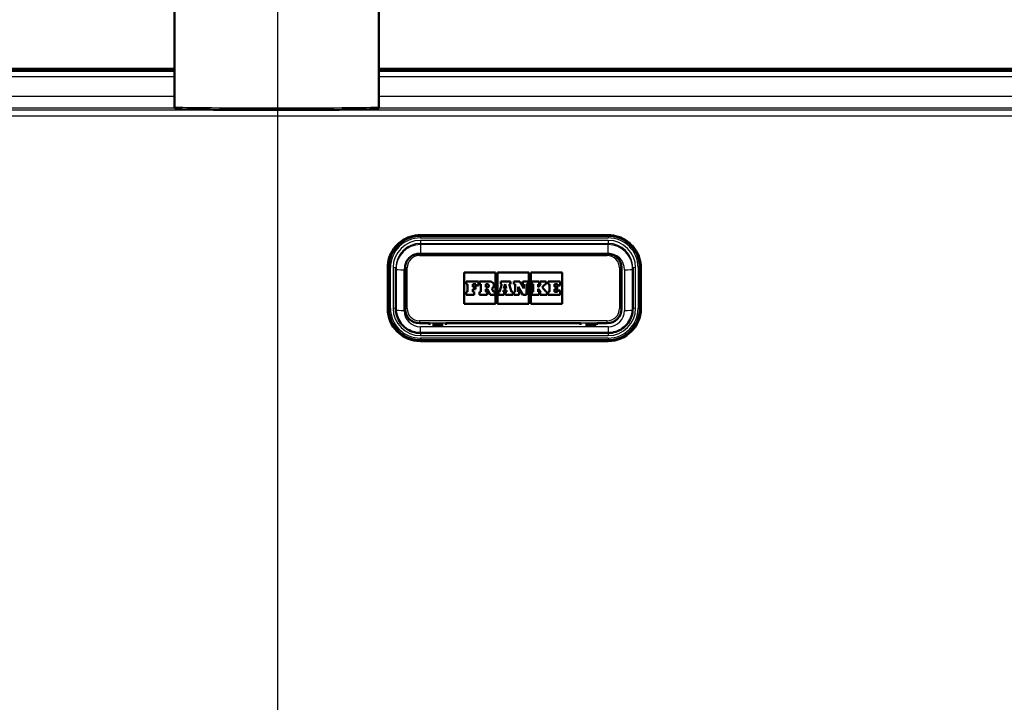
# Model space of a CAD drawing. Header units: millimetres. Extents: x 100 to 2000, y 93 to 4053.
# Tile 14 of 25: x 847 to 1088, y 1606 to 1773. Entities that reach past the tile are written whole.
import ezdxf

# ---------------------------------------------------------------- set-up
doc = ezdxf.new("R2010")
doc.units = ezdxf.units.MM
doc.header["$LTSCALE"] = 10
for name, color, linetype, lineweight in [('Centerline(ISO)', 7, 'Continuous', 25), ('Dimensions(ISO)', 7, 'Continuous', 25), ('Hatch', 7, 'Continuous', 9), ('Visible Edges(ISO)', 7, 'Continuous', 50), ('Visible Tangent Edges(ISO)', 7, 'Continuous', 25)]:
    doc.layers.add(name, color=color, linetype=linetype, lineweight=lineweight)
doc.styles.add('Text_3.5mm', font='arial.ttf', dxfattribs={"width": 0.9})
doc.dimstyles.new('KS-STANDARD', dxfattribs={"dimscale": 10, "dimtxt": 3.5, "dimasz": 2.5, "dimexe": 3.175, "dimexo": 0, "dimgap": 0.8, "dimtad": 1, "dimdec": 1, "dimrnd": 1e-08, "dimtxsty": 'Text_3.5mm', "dimcen": 0.09, "dimdle": 10, "dimclrd": 7, "dimclre": 7, "dimclrt": 7, "dimadec": 0, "dimazin": 2, "dimtfac": 0.714286, "dimtdec": 4, "dimtmove": 0, "dimatfit": 3, "dimfxl": 1, "dimtolj": 1, "dimlwd": 25, "dimlwe": 25, "dimarcsym": 0})

# ---------------------------------------------------------------- blocks, each defined once
blk = doc.blocks.new('*D9')
at = {"layer": 'Defpoints', "color": 0, "linetype": 'Continuous'}
for p in [(1287, 1760.79), (972.09, 1560.96), (1552.09, 1560.96)]:
    blk.add_point(p, dxfattribs=at)
at = {"layer": 'Dimensions(ISO)', "color": 7, "linetype": 'Continuous', "lineweight": 25}
for p, q in [((1287, 1760.79), (1583.84, 1760.79)), ((1552.09, 1735.79), (1552.09, 1585.96)), ((972.09, 1560.96), (1583.84, 1560.96))]:
    blk.add_line(p, q, dxfattribs=at)
at = {"layer": 'Dimensions(ISO)', "color": 7, "linetype": 'Continuous'}
for points in [[(1547.93, 1735.79), (1556.26, 1735.79), (1552.09, 1760.79)], [(1547.93, 1585.96), (1556.26, 1585.96), (1552.09, 1560.96)]]:
    blk.add_solid(points, dxfattribs=at)
at = {"layer": 'Dimensions(ISO)', "color": 7, "linetype": 'Continuous', "lineweight": 25, "insert": (1526.22, 1625.86), "char_height": 35, "attachment_point": 4, "rotation": 90, "style": 'Text_3.5mm'}
blk.add_mtext('\\A1;200', dxfattribs=at)

msp = doc.modelspace()

# ---------------------------------------------------------------- hatches: boundary and pattern name
at = {"layer": 'Hatch'}
h = msp.add_hatch(dxfattribs=at)
h.set_pattern_fill('ANSI31', color=256, scale=254, style=0)
h.set_pattern_definition([(45, (0, 0), (-22.45064, 22.45064), [])])
edge = h.paths.add_edge_path()
edge.add_line((850.5, 1545.1), (865.83, 1545.1))
edge.add_line((865.83, 1545.1), (865.7, 1547.04))
edge.add_ellipse((865.4, 1545.88), major_axis=(1.2, -0.04), ratio=1, start_angle=77.607, end_angle=90)
edge.add_line((865.44, 1547.08), (853.48, 1547.5))
edge.add_ellipse((853.49, 1547.6), major_axis=(-0.0999, 0.0035), ratio=1, start_angle=0, end_angle=90, ccw=False)
edge.add_line((853.39, 1547.6), (853.4, 1548))
edge.add_ellipse((853.5, 1548), major_axis=(0.0035, 0.0999), ratio=1, start_angle=2, end_angle=90, ccw=False)
edge.add_line((853.5, 1548.1), (865.62, 1548.1))
edge.add_line((865.62, 1548.1), (865.55, 1549.11))
edge.add_ellipse((864.55, 1549.04), major_axis=(-0.07, 0.998), ratio=1, start_angle=270, end_angle=341)
edge.add_line((864.81, 1550), (854.77, 1552.69))
edge.add_ellipse((855.03, 1553.66), major_axis=(-0.966, 0.259), ratio=1, start_angle=54.5, end_angle=90, ccw=False)
edge.add_line((854.26, 1553.02), (852.59, 1555.04))
edge.add_ellipse((853.36, 1555.68), major_axis=(-0.636, 0.772), ratio=1, start_angle=54.5, end_angle=90, ccw=False)
edge.add_line((852.37, 1555.61), (852.22, 1557.7))
edge.add_ellipse((848.73, 1557.46), major_axis=(-0.24, 3.49), ratio=1, start_angle=270, end_angle=353)
edge.add_line((848.91, 1560.96), (579.71, 1575.06))
edge.add_spline(control_points=[(579.71, 1575.06), (578.08, 1575.15), (576.47, 1575.5), (573.44, 1576.71), (572.03, 1577.56), (569.29, 1579.88), (568.07, 1581.43), (566.27, 1584.9), (565.73, 1586.79), (565.56, 1588.74)], knot_values=[-2.152597, -2.152597, -2.152597, -2.152597, -1.662265, -1.662265, -1.171933, -1.171933, -0.585967, -0.585967, 0, 0, 0, 0], degree=3, periodic=0)
edge.add_line((565.56, 1588.74), (550.62, 1759.42))
edge.add_ellipse((549.13, 1759.29), major_axis=(-0.13, 1.49), ratio=1, start_angle=270, end_angle=355)
edge.add_line((549.13, 1760.79), (534, 1760.79))
edge.add_line((534, 1760.79), (534, 1754.79))
edge.add_line((534, 1754.79), (539.5, 1754.79))
edge.add_line((539.5, 1754.79), (541.5, 1754.79))
edge.add_ellipse((541.5, 1753.79), major_axis=(1, 0), ratio=1, start_angle=0, end_angle=90, ccw=False)
edge.add_line((542.5, 1753.79), (542.5, 1752.56))
edge.add_ellipse((541.06, 1748.29), major_axis=(4.26, -1.45), ratio=1, start_angle=23.7503, end_angle=90, ccw=False)
edge.add_line((545.54, 1748.69), (559.92, 1584.33))
edge.add_spline(control_points=[(559.92, 1584.33), (560.11, 1582.16), (560.65, 1580.03), (562.4, 1576.04), (563.6, 1574.2), (566.82, 1570.67), (568.94, 1569.11), (573.65, 1566.88), (576.19, 1566.24), (578.8, 1566.1)], knot_values=[-2.870129, -2.870129, -2.870129, -2.870129, -2.216354, -2.216354, -1.562578, -1.562578, -0.781289, -0.781289, 0, 0, 0, 0], degree=3, periodic=0)
edge.add_line((578.8, 1566.1), (838.02, 1552.51))
edge.add_ellipse((837.5, 1542.53), major_axis=(9.99, -0.52), ratio=1, start_angle=37.8602, end_angle=90, ccw=False)
edge.add_ellipse((853.91, 1553.96), major_axis=(5.72, -8.21), ratio=1, start_angle=270, end_angle=302.2923)
edge.add_ellipse((850.5, 1544.6), major_axis=(0.143, 0.479), ratio=1, start_angle=16.5598, end_angle=90, ccw=False)
edge = h.paths.add_edge_path()
edge.add_line((955.17, 1545.1), (970.5, 1545.1))
edge.add_ellipse((970.5, 1544.6), major_axis=(0.5, 0), ratio=1, start_angle=16.5598, end_angle=90, ccw=False)
edge.add_ellipse((967.1, 1553.96), major_axis=(9.22, 3.88), ratio=1, start_angle=270, end_angle=302.2923)
edge.add_ellipse((983.51, 1542.53), major_axis=(5.72, 8.21), ratio=1, start_angle=37.8602, end_angle=90, ccw=False)
edge.add_line((982.99, 1552.51), (1242.21, 1566.1))
edge.add_spline(control_points=[(1242.21, 1566.1), (1244.39, 1566.21), (1246.53, 1566.68), (1250.58, 1568.29), (1252.46, 1569.42), (1256.1, 1572.52), (1257.74, 1574.58), (1260.13, 1579.21), (1260.86, 1581.73), (1261.09, 1584.33)], knot_values=[-2.870129, -2.870129, -2.870129, -2.870129, -2.216354, -2.216354, -1.562578, -1.562578, -0.781289, -0.781289, 0, 0, 0, 0], degree=3, periodic=0)
edge.add_line((1261.09, 1584.33), (1275.47, 1748.69))
edge.add_ellipse((1279.95, 1748.29), major_axis=(0.39, 4.48), ratio=1, start_angle=23.7503, end_angle=90, ccw=False)
edge.add_line((1278.5, 1752.56), (1278.5, 1753.79))
edge.add_ellipse((1279.5, 1753.79), major_axis=(0, 1), ratio=1, start_angle=0, end_angle=90, ccw=False)
edge.add_line((1279.5, 1754.79), (1281.5, 1754.79))
edge.add_line((1281.5, 1754.79), (1287, 1754.79))
edge.add_line((1287, 1754.79), (1287, 1760.79))
edge.add_line((1287, 1760.79), (1271.88, 1760.79))
edge.add_ellipse((1271.88, 1759.29), major_axis=(-1.5, 0), ratio=1, start_angle=270, end_angle=355)
edge.add_line((1270.38, 1759.42), (1255.45, 1588.74))
edge.add_spline(control_points=[(1255.45, 1588.74), (1255.31, 1587.11), (1254.9, 1585.51), (1253.59, 1582.52), (1252.69, 1581.14), (1250.27, 1578.49), (1248.69, 1577.32), (1245.15, 1575.65), (1243.24, 1575.17), (1241.29, 1575.06)], knot_values=[-2.152597, -2.152597, -2.152597, -2.152597, -1.662265, -1.662265, -1.171933, -1.171933, -0.585967, -0.585967, 0, 0, 0, 0], degree=3, periodic=0)
edge.add_line((1241.29, 1575.06), (972.09, 1560.96))
edge.add_ellipse((972.28, 1557.46), major_axis=(-3.5, -0.18), ratio=1, start_angle=270, end_angle=353)
edge.add_line((968.79, 1557.7), (968.64, 1555.61))
edge.add_ellipse((967.64, 1555.68), major_axis=(-0.07, -0.998), ratio=1, start_angle=54.5, end_angle=90, ccw=False)
edge.add_line((968.41, 1555.04), (966.75, 1553.02))
edge.add_ellipse((965.98, 1553.66), major_axis=(-0.636, -0.772), ratio=1, start_angle=54.5, end_angle=90, ccw=False)
edge.add_line((966.24, 1552.69), (956.19, 1550))
edge.add_ellipse((956.45, 1549.04), major_axis=(-0.966, -0.259), ratio=1, start_angle=270, end_angle=341)
edge.add_line((955.45, 1549.11), (955.38, 1548.1))
edge.add_line((955.38, 1548.1), (967.51, 1548.1))
edge.add_ellipse((967.51, 1548), major_axis=(0.1, 0), ratio=1, start_angle=2, end_angle=90, ccw=False)
edge.add_line((967.61, 1548), (967.62, 1547.6))
edge.add_ellipse((967.52, 1547.6), major_axis=(0.0035, -0.0999), ratio=1, start_angle=0, end_angle=90, ccw=False)
edge.add_line((967.52, 1547.5), (955.56, 1547.08))
edge.add_ellipse((955.61, 1545.88), major_axis=(1.16, 0.3), ratio=1, start_angle=77.607, end_angle=90)
edge.add_line((955.31, 1547.04), (955.17, 1545.1))

# ---------------------------------------------------------------- linework, layer by layer
at = {"layer": 'Centerline(ISO)', "linetype": 'Continuous'}
msp.add_line((910.5, 837.57), (910.5, 2009.38), dxfattribs=at)
at = {"layer": 'Visible Edges(ISO)'}
for p, q in [((885.23, 1751.98), (885.23, 1836.97)), ((935.23, 1751.98), (935.23, 1836.97)), ((549, 1761.29), (885.23, 1761.29)), ((885.23, 1760.79), (570.55, 1760.79)), ((935.23, 1761.29), (1118.08, 1761.29)), ((1118.07, 1760.79), (935.23, 1760.79)), ((945.4, 1720.58), (991.4, 1720.58)), ((991.15, 1716.02), (945.15, 1716.02)), ((937.4, 1712.61), (937.4, 1702.65)), ((939.4, 1702.61), (939.4, 1712.57)), ((941.65, 1712.53), (941.65, 1702.57)), ((994.65, 1702.57), (994.65, 1712.53)), ((997.4, 1712.57), (997.4, 1702.61)), ((999.4, 1702.65), (999.4, 1712.61)), ((956.15, 1703.79), (956.15, 1711.4)), ((956.15, 1711.4), (963.84, 1711.4)), ((956.15, 1711.4), (963.84, 1711.4)), ((963.84, 1711.4), (963.84, 1703.79)), ((964.31, 1703.79), (964.31, 1711.4)), ((964.31, 1711.4), (972, 1711.4)), ((964.31, 1711.4), (972, 1711.4)), ((972, 1711.4), (972, 1703.79)), ((972.46, 1703.79), (972.46, 1711.4)), ((972.46, 1711.4), (980.15, 1711.4)), ((972.46, 1711.4), (980.15, 1711.4)), ((980.15, 1711.4), (980.15, 1703.79)), ((959.64, 1709.2), (956.64, 1709.2)), ((956.64, 1709.2), (956.64, 1708.55)), ((956.64, 1708.55), (956.94, 1708.55)), ((956.64, 1708.55), (956.64, 1708.55)), ((956.64, 1708.55), (956.94, 1708.55)), ((956.94, 1708.55), (956.94, 1706.69)), ((958.26, 1708.55), (958.95, 1708.55)), ((958.26, 1707.9), (958.26, 1708.55)), ((958.26, 1708.55), (958.95, 1708.55)), ((958.89, 1707.9), (958.26, 1707.9)), ((958.26, 1706.69), (958.26, 1707.35)), ((958.26, 1707.35), (958.89, 1707.35)), ((958.26, 1707.34), (958.89, 1707.34)), ((958.89, 1707.35), (958.89, 1707.9)), ((958.89, 1707.35), (958.89, 1707.34)), ((958.95, 1708.55), (958.95, 1708.23)), ((958.95, 1708.23), (958.95, 1708.22)), ((958.95, 1708.23), (959.64, 1708.23)), ((958.95, 1708.22), (959.64, 1708.22)), ((959.64, 1708.23), (959.64, 1709.2)), ((959.64, 1708.23), (959.64, 1708.22)), ((962.54, 1709.2), (959.91, 1709.2)), ((959.91, 1709.2), (959.91, 1708.55)), ((959.91, 1708.55), (960.24, 1708.55)), ((959.91, 1708.55), (959.91, 1708.55)), ((959.91, 1708.55), (960.24, 1708.55)), ((960.24, 1708.55), (960.24, 1706.69)), ((961.46, 1708.55), (961.83, 1708.55)), ((961.46, 1708.55), (961.83, 1708.55)), ((961.46, 1707.82), (961.46, 1708.55)), ((961.83, 1707.82), (961.46, 1707.82)), ((961.46, 1707.36), (961.88, 1707.36)), ((961.46, 1706.69), (961.46, 1707.36)), ((961.46, 1707.36), (961.88, 1707.36)), ((961.88, 1707.36), (962.49, 1706)), ((961.88, 1707.36), (961.88, 1707.36)), ((961.88, 1707.36), (962.49, 1706)), ((963.32, 1706.69), (962.93, 1707.54)), ((963.42, 1708.33), (963.42, 1708.33)), ((965.34, 1708.55), (964.76, 1706.69)), ((967.44, 1709.2), (965.08, 1709.2)), ((965.08, 1709.2), (965.08, 1708.55)), ((965.08, 1708.55), (965.34, 1708.55)), ((965.08, 1708.55), (965.08, 1708.55)), ((965.08, 1708.55), (965.34, 1708.55)), ((965.86, 1707.52), (966.14, 1708.58)), ((965.86, 1707.52), (966.14, 1708.58)), ((966.4, 1707.52), (965.86, 1707.52)), ((966.14, 1708.58), (966.4, 1707.52)), ((966.14, 1708.58), (966.4, 1707.52)), ((966.14, 1708.58), (966.14, 1708.58)), ((967.18, 1708.55), (967.44, 1708.55)), ((967.74, 1706.69), (967.18, 1708.55)), ((967.18, 1708.55), (967.44, 1708.55)), ((967.44, 1708.55), (967.44, 1709.2)), ((967.44, 1708.55), (967.44, 1708.55)), ((969.74, 1709.2), (968.28, 1709.2)), ((968.28, 1709.2), (968.28, 1708.55)), ((968.28, 1708.55), (968.59, 1708.55)), ((968.28, 1708.55), (968.28, 1708.55)), ((968.28, 1708.55), (968.59, 1708.55)), ((968.59, 1708.55), (968.59, 1706.69)), ((969.32, 1707.92), (970.47, 1706)), ((969.32, 1706.69), (969.32, 1707.92)), ((969.32, 1707.92), (970.47, 1706)), ((970.75, 1707.51), (969.74, 1709.2)), ((971.77, 1709.2), (970.49, 1709.2)), ((970.49, 1709.2), (970.49, 1708.55)), ((970.49, 1708.55), (970.75, 1708.55)), ((970.49, 1708.55), (970.49, 1708.55)), ((970.49, 1708.55), (970.75, 1708.55)), ((970.75, 1708.55), (970.75, 1707.51)), ((971.41, 1708.55), (971.77, 1708.55)), ((971.41, 1708.55), (971.77, 1708.55)), ((971.41, 1706), (971.41, 1708.55)), ((971.77, 1708.55), (971.77, 1709.2)), ((971.77, 1708.55), (971.77, 1708.55)), ((974.46, 1709.2), (972.69, 1709.2)), ((972.69, 1709.2), (972.69, 1708.55)), ((972.69, 1708.55), (973.02, 1708.55)), ((972.69, 1708.55), (972.69, 1708.55)), ((972.69, 1708.55), (973.02, 1708.55)), ((973.02, 1708.55), (973.02, 1706.69)), ((974.21, 1708.55), (974.46, 1708.55)), ((974.91, 1708.55), (974.21, 1707.85)), ((974.21, 1707.85), (974.21, 1708.55)), ((974.21, 1708.55), (974.46, 1708.55)), ((974.21, 1707.47), (974.91, 1706.69)), ((974.21, 1706.69), (974.21, 1707.47)), ((974.21, 1707.47), (974.91, 1706.69)), ((974.46, 1708.55), (974.46, 1709.2)), ((974.46, 1708.55), (974.46, 1708.55)), ((976.21, 1709.2), (974.71, 1709.2)), ((974.71, 1709.2), (974.71, 1708.55)), ((974.71, 1708.55), (974.91, 1708.55)), ((974.71, 1708.55), (974.71, 1708.55)), ((974.71, 1708.55), (974.91, 1708.55)), ((975.25, 1707.84), (975.94, 1708.55)), ((975.25, 1707.85), (975.94, 1708.55)), ((976.21, 1706.69), (975.25, 1707.85)), ((975.94, 1708.55), (976.21, 1708.55)), ((975.94, 1708.55), (975.94, 1708.55)), ((975.94, 1708.55), (976.21, 1708.55)), ((976.21, 1708.55), (976.21, 1709.2)), ((976.21, 1708.55), (976.21, 1708.55)), ((979.66, 1709.2), (976.7, 1709.2)), ((976.7, 1709.2), (976.7, 1708.55)), ((976.7, 1708.55), (977.01, 1708.55)), ((976.7, 1708.55), (976.7, 1708.55)), ((976.7, 1708.55), (977.01, 1708.55)), ((977.01, 1708.55), (977.01, 1706.69)), ((978.27, 1708.55), (978.96, 1708.55)), ((978.27, 1707.9), (978.27, 1708.55)), ((978.27, 1708.55), (978.96, 1708.55)), ((978.9, 1707.9), (978.27, 1707.9)), ((978.27, 1706.69), (978.27, 1707.35)), ((978.27, 1707.35), (978.9, 1707.35)), ((978.27, 1707.34), (978.9, 1707.34)), ((978.9, 1707.35), (978.9, 1707.9)), ((978.9, 1707.35), (978.9, 1707.34)), ((978.96, 1708.55), (978.96, 1708.23)), ((978.96, 1708.23), (978.96, 1708.22)), ((978.96, 1708.23), (979.66, 1708.23)), ((978.96, 1708.22), (979.66, 1708.22)), ((979.66, 1708.23), (979.66, 1709.2)), ((979.66, 1708.23), (979.66, 1708.22)), ((956.94, 1706.69), (956.64, 1706.69)), ((956.64, 1706.69), (956.64, 1706)), ((956.64, 1706), (958.54, 1706)), ((956.64, 1706), (958.54, 1706)), ((956.64, 1706), (956.64, 1706)), ((958.54, 1706.69), (958.26, 1706.69)), ((958.54, 1706), (958.54, 1706.69)), ((958.54, 1706), (958.54, 1706)), ((960.24, 1706.69), (959.91, 1706.69)), ((959.91, 1706.69), (959.91, 1706)), ((959.91, 1706), (961.75, 1706)), ((959.91, 1706), (959.91, 1706)), ((959.91, 1706), (961.75, 1706)), ((961.75, 1706.69), (961.46, 1706.69)), ((961.75, 1706), (961.75, 1706.69)), ((961.75, 1706), (961.75, 1706)), ((962.49, 1706), (963.62, 1706)), ((962.49, 1706), (963.62, 1706)), ((962.49, 1706), (962.49, 1706)), ((963.62, 1706.69), (963.32, 1706.69)), ((963.62, 1706), (963.62, 1706.69)), ((963.62, 1706), (963.62, 1706)), ((964.76, 1706.69), (964.53, 1706.69)), ((964.53, 1706.69), (964.53, 1706)), ((964.53, 1706), (965.93, 1706)), ((964.53, 1706), (964.53, 1706)), ((964.53, 1706), (965.93, 1706)), ((965.64, 1706.69), (965.72, 1707.01)), ((965.64, 1706.69), (965.72, 1707.01)), ((965.93, 1706.69), (965.64, 1706.69)), ((965.72, 1707.01), (966.52, 1707.01)), ((965.72, 1707.01), (965.72, 1707.01)), ((965.72, 1707.01), (966.52, 1707.01)), ((965.93, 1706), (965.93, 1706.69)), ((965.93, 1706), (965.93, 1706)), ((966.6, 1706.69), (966.28, 1706.69)), ((966.28, 1706.69), (966.28, 1706)), ((966.28, 1706), (968.03, 1706)), ((966.28, 1706), (966.28, 1706)), ((966.28, 1706), (968.03, 1706)), ((966.52, 1707.01), (966.6, 1706.69)), ((966.52, 1707.01), (966.52, 1707.01)), ((966.52, 1707.01), (966.6, 1706.69)), ((968.03, 1706.69), (967.74, 1706.69)), ((968.03, 1706), (968.03, 1706.69)), ((968.03, 1706), (968.03, 1706)), ((968.59, 1706.69), (968.28, 1706.69)), ((968.28, 1706.69), (968.28, 1706)), ((968.28, 1706), (969.58, 1706)), ((968.28, 1706), (968.28, 1706)), ((968.28, 1706), (969.58, 1706)), ((969.58, 1706.69), (969.32, 1706.69)), ((969.58, 1706), (969.58, 1706.69)), ((969.58, 1706), (969.58, 1706)), ((970.47, 1706), (971.41, 1706)), ((970.47, 1706), (970.47, 1706)), ((970.47, 1706), (971.41, 1706)), ((971.41, 1706), (971.41, 1706)), ((973.02, 1706.69), (972.69, 1706.69)), ((972.69, 1706.69), (972.69, 1706)), ((972.69, 1706), (974.46, 1706)), ((972.69, 1706), (972.69, 1706)), ((972.69, 1706), (974.46, 1706)), ((974.46, 1706.69), (974.21, 1706.69)), ((974.46, 1706), (974.46, 1706.69)), ((974.46, 1706), (974.46, 1706)), ((974.91, 1706.69), (974.71, 1706.69)), ((974.71, 1706.69), (974.71, 1706)), ((974.71, 1706), (976.42, 1706)), ((974.71, 1706), (974.71, 1706)), ((974.71, 1706), (976.42, 1706)), ((976.42, 1706.69), (976.21, 1706.69)), ((976.42, 1706), (976.42, 1706.69)), ((976.42, 1706), (976.42, 1706)), ((977.01, 1706.69), (976.7, 1706.69)), ((976.7, 1706.69), (976.7, 1706)), ((976.7, 1706), (979.66, 1706)), ((976.7, 1706), (976.7, 1706)), ((976.7, 1706), (979.66, 1706)), ((978.96, 1706.69), (978.27, 1706.69)), ((979.66, 1707.02), (978.96, 1707.02)), ((978.96, 1707.02), (978.96, 1706.69)), ((979.66, 1706), (979.66, 1707.02)), ((979.66, 1706), (979.66, 1706)), ((937.4, 1702.65), (937.4, 1702.62)), ((941.65, 1702.57), (941.65, 1702.51)), ((963.84, 1703.79), (956.15, 1703.79)), ((972, 1703.79), (964.31, 1703.79)), ((980.15, 1703.79), (972.46, 1703.79)), ((994.65, 1702.57), (994.65, 1702.51)), ((999.4, 1702.65), (999.4, 1702.62)), ((945.15, 1699.02), (947.65, 1699.02)), ((947.65, 1698.66), (947.65, 1699.02)), ((950.95, 1698.66), (948.35, 1698.66)), ((951.65, 1699.02), (951.65, 1698.66)), ((951.65, 1699.02), (984.65, 1699.02)), ((984.65, 1699.02), (984.65, 1698.66)), ((988.45, 1698.66), (985.85, 1698.66)), ((988.65, 1698.66), (988.65, 1699.02)), ((988.65, 1699.02), (991.15, 1699.02)), ((991.4, 1696.63), (945.4, 1696.63)), ((945.4, 1694.65), (991.4, 1694.65))]:
    msp.add_line(p, q, dxfattribs=at)
for centre, major_axis, start_param, end_param in [((961.83, 1708.18), (0.366, 0), 0.001195, 1.570796), ((961.83, 1708.19), (0.366, 0), 4.712389, 7.853982), ((962.54, 1708.33), (0.874, 0), 5.16581, 7.853982), ((962.54, 1708.33), (0.874, 0), 5.16623, 6.283185), ((945.4, 1702.62), (-8, 0), 0, 1.570796), ((945.15, 1702.51), (-3.5, 0), 0, 1.570796), ((991.15, 1702.51), (3.5, 0), 4.712389, 6.283185), ((991.4, 1702.62), (8, 0), 4.712389, 6.283185)]:
    msp.add_ellipse(centre, major_axis=major_axis, ratio=0.996195, start_param=start_param, end_param=end_param, dxfattribs=at)
for points, knots in [([(935.23, 1751.98), (935.23, 1751.92), (935.22, 1751.86), (935.18, 1751.76), (935.16, 1751.71), (935.1, 1751.64), (935.07, 1751.61), (935.02, 1751.56), (934.99, 1751.55), (934.94, 1751.52), (934.92, 1751.51), (934.86, 1751.49), (934.84, 1751.48), (934.74, 1751.46), (934.7, 1751.46), (934.41, 1751.44), (934.01, 1751.42), (932.53, 1751.38), (931.26, 1751.36), (928.05, 1751.33), (926.12, 1751.31), (921.78, 1751.29), (919.38, 1751.28), (914.34, 1751.26), (911.71, 1751.26), (906.49, 1751.26), (903.9, 1751.27), (899.02, 1751.28), (896.73, 1751.3), (892.68, 1751.32), (890.92, 1751.34), (888.12, 1751.38), (887.08, 1751.4), (886.19, 1751.43), (886.01, 1751.44), (885.81, 1751.46), (885.76, 1751.46), (885.68, 1751.47), (885.65, 1751.47), (885.58, 1751.5), (885.55, 1751.5), (885.47, 1751.55), (885.45, 1751.56), (885.4, 1751.6), (885.36, 1751.63), (885.29, 1751.73), (885.26, 1751.78), (885.23, 1751.89), (885.23, 1751.93), (885.23, 1751.98)], [3.141593, 3.141593, 3.141593, 3.141593, 3.144628, 3.144628, 3.147952, 3.147952, 3.151962, 3.151962, 3.15692, 3.15692, 3.164261, 3.164261, 3.179769, 3.179769, 3.246818, 3.246818, 3.474632, 3.474632, 3.797741, 3.797741, 4.11815, 4.11815, 4.438281, 4.438281, 4.75835, 4.75835, 5.078407, 5.078407, 5.398486, 5.398486, 5.718658, 5.718658, 6.039297, 6.039297, 6.161241, 6.161241, 6.222213, 6.222213, 6.252699, 6.252699, 6.267942, 6.267942, 6.271584, 6.271584, 6.276961, 6.276961, 6.280941, 6.280941, 6.283185, 6.283185, 6.283185, 6.283185]), ([(937.4, 1712.61), (937.4, 1713.44), (937.54, 1714.28), (938.05, 1715.87), (938.44, 1716.62), (939.42, 1717.97), (940.02, 1718.57), (941.38, 1719.55), (942.13, 1719.93), (943.73, 1720.45), (944.56, 1720.58), (945.4, 1720.58)], [6.283185, 6.283185, 6.283185, 6.283185, 6.597345, 6.597345, 6.911504, 6.911504, 7.225663, 7.225663, 7.539822, 7.539822, 7.853982, 7.853982, 7.853982, 7.853982]), ([(991.4, 1720.58), (992.24, 1720.58), (993.08, 1720.45), (994.67, 1719.93), (995.43, 1719.55), (996.78, 1718.57), (997.38, 1717.97), (998.37, 1716.62), (998.75, 1715.87), (999.27, 1714.28), (999.4, 1713.44), (999.4, 1712.61)], [1.570796, 1.570796, 1.570796, 1.570796, 1.884956, 1.884956, 2.199115, 2.199115, 2.513274, 2.513274, 2.827433, 2.827433, 3.141593, 3.141593, 3.141593, 3.141593]), ([(945.15, 1716.02), (944.79, 1716.02), (944.42, 1715.97), (943.72, 1715.74), (943.39, 1715.57), (942.8, 1715.14), (942.54, 1714.88), (942.11, 1714.29), (941.94, 1713.96), (941.71, 1713.27), (941.65, 1712.9), (941.65, 1712.53)], [1.570796, 1.570796, 1.570796, 1.570796, 1.884956, 1.884956, 2.199115, 2.199115, 2.513274, 2.513274, 2.827433, 2.827433, 3.141593, 3.141593, 3.141593, 3.141593]), ([(994.65, 1712.53), (994.65, 1712.9), (994.59, 1713.27), (994.37, 1713.96), (994.2, 1714.29), (993.77, 1714.88), (993.51, 1715.14), (992.91, 1715.57), (992.58, 1715.74), (991.89, 1715.97), (991.52, 1716.02), (991.15, 1716.02)], [0, 0, 0, 0, 0.314159, 0.314159, 0.628319, 0.628319, 0.942478, 0.942478, 1.256637, 1.256637, 1.570796, 1.570796, 1.570796, 1.570796]), ([(945.4, 1696.63), (944.77, 1696.63), (944.15, 1696.73), (942.95, 1697.12), (942.38, 1697.41), (941.37, 1698.14), (940.92, 1698.59), (940.18, 1699.6), (939.89, 1700.17), (939.5, 1701.36), (939.4, 1701.98), (939.4, 1702.61)], [4.712389, 4.712389, 4.712389, 4.712389, 5.026548, 5.026548, 5.340708, 5.340708, 5.654867, 5.654867, 5.969026, 5.969026, 6.283185, 6.283185, 6.283185, 6.283185]), ([(997.4, 1702.61), (997.4, 1701.98), (997.3, 1701.36), (996.92, 1700.17), (996.63, 1699.6), (995.89, 1698.59), (995.44, 1698.14), (994.42, 1697.41), (993.86, 1697.12), (992.66, 1696.73), (992.03, 1696.63), (991.4, 1696.63)], [3.141593, 3.141593, 3.141593, 3.141593, 3.455752, 3.455752, 3.769911, 3.769911, 4.08407, 4.08407, 4.39823, 4.39823, 4.712389, 4.712389, 4.712389, 4.712389])]:
    msp.add_open_spline(points, degree=3, knots=knots, dxfattribs=at)
at = {"layer": 'Visible Tangent Edges(ISO)'}
for p, q in [((570.55, 1759.42), (885.23, 1759.42)), ((935.23, 1759.42), (1118.06, 1759.42)), ((885.23, 1754.5), (570.98, 1754.5)), ((1118.02, 1754.5), (935.23, 1754.5)), ((570.98, 1751.76), (885.27, 1751.76)), ((1249.62, 1751.19), (571.39, 1751.19)), ((935.18, 1751.76), (1119.51, 1751.76)), ((571.39, 1749.82), (1249.62, 1749.82)), ((945.4, 1720.58), (945.4, 1720.52)), ((945.4, 1720.52), (991.4, 1720.52)), ((945.4, 1720.26), (945.4, 1720.52)), ((991.4, 1720.26), (945.4, 1720.26)), ((945.4, 1720.26), (945.4, 1719.93)), ((945.4, 1719.93), (991.4, 1719.93)), ((991.4, 1719.3), (945.4, 1719.3)), ((945.4, 1719.3), (945.4, 1718.55)), ((991.4, 1720.58), (991.4, 1720.52)), ((991.4, 1720.52), (991.4, 1720.26)), ((991.4, 1720.26), (991.4, 1719.93)), ((991.4, 1719.3), (991.4, 1718.55)), ((945.4, 1718.55), (945.4, 1718.26)), ((945.4, 1718.55), (991.4, 1718.55)), ((991.4, 1718.26), (945.4, 1718.26)), ((945.4, 1718.26), (945.4, 1716.09)), ((991.4, 1718.55), (991.4, 1718.26)), ((991.4, 1716.09), (991.4, 1718.26)), ((945.15, 1715.57), (945.15, 1716.02)), ((945.15, 1715.57), (991.15, 1715.57)), ((945.4, 1716.09), (991.4, 1716.09)), ((991.15, 1716.02), (991.15, 1715.57)), ((937.47, 1712.62), (937.74, 1712.63)), ((937.47, 1702.65), (937.47, 1712.62)), ((937.74, 1712.63), (937.74, 1702.66)), ((938.08, 1702.67), (938.08, 1712.63)), ((938.7, 1712.63), (938.7, 1702.67)), ((941.4, 1702.15), (941.4, 1712.11)), ((942.15, 1702.62), (942.15, 1712.58)), ((994.15, 1712.58), (994.15, 1702.62)), ((995.4, 1712.11), (995.4, 1702.15)), ((998.1, 1702.67), (998.1, 1712.63)), ((998.73, 1712.63), (998.73, 1702.67)), ((999.34, 1712.62), (999.07, 1712.63)), ((999.07, 1702.66), (999.07, 1712.63)), ((999.34, 1712.62), (999.34, 1702.65)), ((961.83, 1708.55), (961.83, 1708.55)), ((937.47, 1702.65), (937.74, 1702.66)), ((999.34, 1702.65), (999.07, 1702.66)), ((945.15, 1699.63), (945.15, 1699.09)), ((991.15, 1699.63), (945.15, 1699.63)), ((945.15, 1699.09), (991.15, 1699.09)), ((945.15, 1699.09), (945.15, 1699.02)), ((991.4, 1698.16), (945.4, 1698.16)), ((945.4, 1696.63), (945.4, 1698.16)), ((991.15, 1699.09), (991.15, 1699.63)), ((991.15, 1699.09), (991.15, 1699.02)), ((991.4, 1698.16), (991.4, 1696.63)), ((945.4, 1696.63), (945.4, 1695.99)), ((945.4, 1695.99), (991.4, 1695.99)), ((945.4, 1695.37), (945.4, 1695.03)), ((991.4, 1695.37), (945.4, 1695.37)), ((945.4, 1694.75), (945.4, 1695.03)), ((945.4, 1695.03), (991.4, 1695.03)), ((991.4, 1696.63), (991.4, 1695.99)), ((991.4, 1695.37), (991.4, 1695.03)), ((991.4, 1694.75), (991.4, 1695.03)), ((945.4, 1694.75), (945.4, 1694.68)), ((991.4, 1694.75), (945.4, 1694.75)), ((945.4, 1694.68), (991.4, 1694.68)), ((945.4, 1694.68), (945.4, 1694.65)), ((991.4, 1694.75), (991.4, 1694.68)), ((991.4, 1694.68), (991.4, 1694.65))]:
    msp.add_line(p, q, dxfattribs=at)
for centre, major_axis, ratio, start_param, end_param in [((910.23, 1751.98), (25, 0), 0.008727, 3.141593, 6.283185), ((945.4, 1712.62), (-7.93, 0), 0.996195, 4.712389, 6.283185), ((945.4, 1712.63), (-7.67, 0), 0.996195, 4.712389, 6.283185), ((945.4, 1712.63), (-7.32, 0), 0.996195, 4.712389, 6.283185), ((945.4, 1712.63), (-6.7, 0), 0.996195, 4.712389, 6.283185), ((991.4, 1712.62), (7.93, 0), 0.996195, 0, 1.570796), ((991.4, 1712.63), (7.67, 0), 0.996195, 0, 1.570796), ((991.4, 1712.63), (7.32, 0), 0.996195, 0, 1.570796), ((991.4, 1712.63), (6.7, 0), 0.996195, 0, 1.570796), ((945.4, 1712.57), (-6, 0), 0.996195, 4.712389, 6.283185), ((945.4, 1712.28), (-6, 0), 0.996195, 4.712389, 6.283185), ((991.4, 1712.57), (6, 0), 0.996195, 0, 1.570796), ((991.4, 1712.28), (6, 0), 0.996195, 0, 1.570796), ((945.4, 1712.11), (-4, 0), 0.996195, 4.712389, 6.283185), ((945.15, 1712.58), (-3, 0), 0.996195, 4.712389, 6.283185), ((991.15, 1712.58), (3, 0), 0.996195, 0, 1.570796), ((991.4, 1712.11), (4, 0), 0.996195, 0, 1.570796), ((937.5, 1712.61), (-0.1, 0), 0.087156, 5.061455, 6.283185), ((938.08, 1712.54), (-1, 0), 0.087156, 4.712389, 5.061455), ((938.7, 1712.57), (0.7, 0), 0.087156, 0, 1.570796), ((941.4, 1712.28), (-2, 0), 0.087156, 0, 1.570796), ((942.15, 1712.53), (-0.5, 0), 0.087156, 4.712389, 6.283185), ((994.15, 1712.53), (0.5, 0), 0.087156, 0, 1.570796), ((995.4, 1712.28), (2, 0), 0.087156, 4.712389, 6.283185), ((998.1, 1712.57), (-0.7, 0), 0.087156, 4.712389, 6.283185), ((998.73, 1712.54), (1, 0), 0.087156, 1.22173, 1.570796), ((999.3, 1712.61), (0.1, 0), 0.087156, 0, 1.22173), ((937.5, 1702.65), (-0.1, 0), 0.087156, 5.061455, 6.283185), ((945.4, 1702.65), (-8, 0), 0.996195, 0, 1.570796), ((945.4, 1702.65), (-7.93, 0), 0.996195, 0, 1.570796), ((938.08, 1702.58), (1, 0), 0.087156, 1.570796, 1.919862), ((945.4, 1702.66), (-7.67, 0), 0.996195, 0, 1.570796), ((945.4, 1702.67), (-7.32, 0), 0.996195, 0, 1.570796), ((945.4, 1702.67), (-6.7, 0), 0.996195, 0, 1.570796), ((938.7, 1702.61), (0.7, 0), 0.087156, 0, 1.570796), ((941.4, 1702.32), (-2, 0), 0.087156, 0.087873, 1.570796), ((942.15, 1702.57), (-0.5, 0), 0.087156, 4.712389, 6.283185), ((945.15, 1702.57), (-3.5, 0), 0.996195, 0, 1.570796), ((945.15, 1702.62), (-3, 0), 0.996195, 0, 1.570796), ((991.15, 1702.62), (3, 0), 0.996195, 4.712389, 6.283185), ((991.15, 1702.57), (3.5, 0), 0.996195, 4.712389, 6.283185), ((991.4, 1702.67), (7.32, 0), 0.996195, 4.712389, 6.283185), ((991.4, 1702.67), (6.7, 0), 0.996195, 4.712389, 6.283185), ((991.4, 1702.66), (7.67, 0), 0.996195, 4.712389, 6.283185), ((991.4, 1702.65), (7.93, 0), 0.996195, 4.712389, 6.283185), ((991.4, 1702.65), (8, 0), 0.996195, 4.712389, 6.283185), ((994.15, 1702.57), (0.5, 0), 0.087156, 0, 1.570796), ((995.4, 1702.32), (2, 0), 0.087156, 4.712389, 6.195313), ((998.1, 1702.61), (-0.7, 0), 0.087156, 4.712389, 6.283185), ((998.73, 1702.58), (-1, 0), 0.087156, 4.363323, 4.712389), ((999.3, 1702.65), (0.1, 0), 0.087156, 0, 1.22173), ((945.4, 1702.15), (-4, 0), 0.996195, 0, 1.570796), ((991.4, 1702.15), (4, 0), 0.996195, 4.712389, 6.283185)]:
    msp.add_ellipse(centre, major_axis=major_axis, ratio=ratio, start_param=start_param, end_param=end_param, dxfattribs=at)

# ---------------------------------------------------------------- dimensions: what is measured, and where the dimension line sits
at = {"layer": 'Dimensions(ISO)', "color": 7, "linetype": 'Continuous', "lineweight": 25}
dim = msp.add_linear_dim(base=(1552.09, 1560.96), p1=(1287, 1760.79), p2=(972.09, 1560.96), angle=90, dimstyle='KS-STANDARD', override={"dimgap": 0.8, "dimdec": 0, "dimtol": 0, "dimlim": 0, "dimtp": 0, "dimtm": 0, "dimtdec": 4, "dimtofl": 0, "dimatfit": 1}, dxfattribs=at)
dim.commit()
dim.dimension.update_dxf_attribs({"geometry": '*D9', "text_midpoint": (1552.09, 1660.87), "dimtype": 160})

doc.saveas('drawing.dxf')
